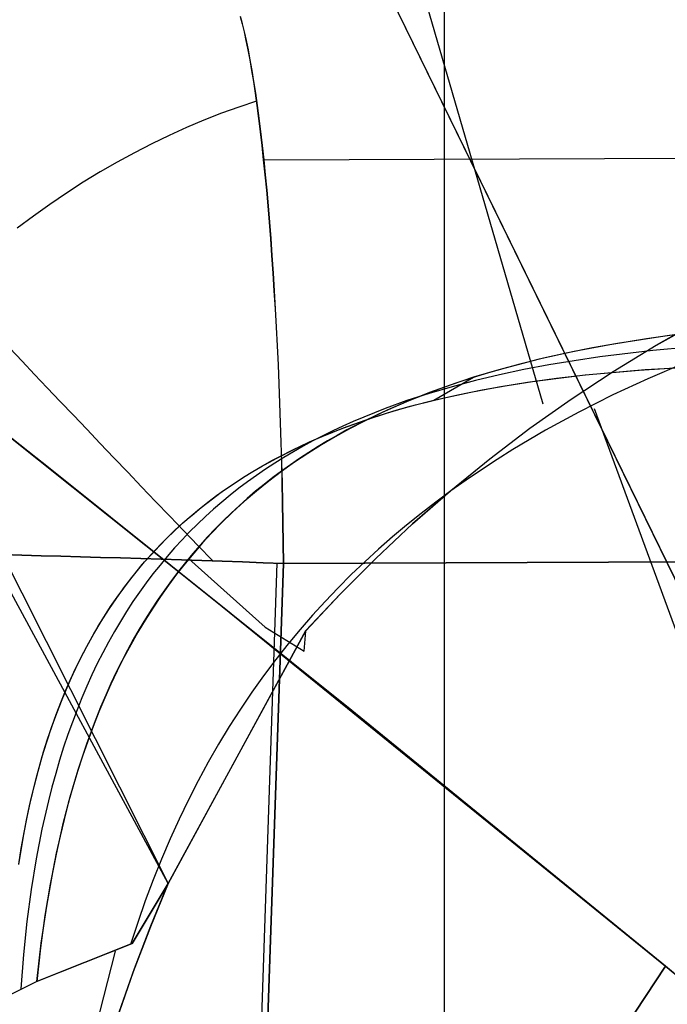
# Model space of a CAD drawing. Header units: millimetres. Extents: x -273 to 273, y -240 to 302.
# Tile 129 of 256: x -229.05 to -227.42, y 231.11 to 233.59. Entities that reach past the tile are written whole.
import ezdxf

# ---------------------------------------------------------------- set-up
doc = ezdxf.new("R2010")
doc.units = ezdxf.units.MM
doc.header["$MEASUREMENT"] = 0
doc.layers.add('IGES level 1', color=7, linetype='Continuous', true_color=0x3e413d)
doc.layers.add('IGES level 2', color=7, linetype='Continuous', true_color=0x008000)

msp = doc.modelspace()

# ---------------------------------------------------------------- linework, layer by layer
at = {"layer": 'IGES level 1'}
for p, q in [((-224.2329, 225.6991, 421.551), (-234.6373, 246.9805, 6)), ((-234.6373, 246.9805, 6), (-224.2329, 225.6991, 421.551)), ((-227.9807, 229.709), (-227.9807, 235.709)), ((-228.496, 233.5941, 420.8905), (-228.4911, 233.5753, 420.9379)), ((-228.4899, 233.5754, 420.9378), (-228.4949, 233.5941, 420.8904)), ((-228.4911, 233.5753, 420.9379), (-228.4862, 233.555, 420.9847)), ((-228.4849, 233.5551, 420.9846), (-228.4899, 233.5754, 420.9378)), ((-228.4359, 233.2324, 421.4401), (-152.4425, 233.5635, 414.8607)), ((-228.4862, 233.555, 420.9847), (-228.4814, 233.533, 421.0307)), ((-228.48, 233.5331, 421.0306), (-228.4849, 233.5551, 420.9846)), ((-228.4814, 233.533, 421.0307), (-228.4766, 233.5095, 421.076)), ((-228.4752, 233.5096, 421.0759), (-228.48, 233.5331, 421.0306)), ((-228.4766, 233.5095, 421.076), (-228.4719, 233.4845, 421.1204)), ((-228.4704, 233.4846, 421.1204), (-228.4752, 233.5096, 421.0759)), ((-228.4719, 233.4845, 421.1204), (-228.4673, 233.4579, 421.164)), ((-228.4658, 233.458, 421.1639), (-228.4704, 233.4846, 421.1204)), ((-228.4673, 233.4579, 421.164), (-228.4627, 233.4299, 421.2067)), ((-228.4612, 233.43, 421.2066), (-228.4658, 233.458, 421.1639)), ((-228.4627, 233.4299, 421.2067), (-228.4583, 233.4004, 421.2483)), ((-228.4567, 233.4005, 421.2482), (-228.4612, 233.43, 421.2066)), ((-228.4583, 233.4004, 421.2483), (-228.4539, 233.3694, 421.289)), ((-228.4523, 233.3696, 421.2889), (-228.4567, 233.4005, 421.2482)), ((-228.4989, 233.3658, 421.2968), (-228.543, 233.3499, 421.3175)), ((-228.4549, 233.3803, 421.275), (-228.4989, 233.3658, 421.2968)), ((-228.4539, 233.3694, 421.289), (-228.4497, 233.3372, 421.3285)), ((-228.448, 233.3373, 421.3284), (-228.4523, 233.3696, 421.2889)), ((-228.543, 233.3499, 421.3175), (-228.5871, 233.3327, 421.3372)), ((-228.4497, 233.3372, 421.3285), (-228.4455, 233.3035, 421.367)), ((-228.4438, 233.3037, 421.3669), (-228.448, 233.3373, 421.3284)), ((-228.6311, 233.3141, 421.3557), (-228.6751, 233.2943, 421.373)), ((-228.5871, 233.3327, 421.3372), (-228.6311, 233.3141, 421.3557)), ((-228.6751, 233.2943, 421.373), (-228.7189, 233.2731, 421.3892)), ((-228.4455, 233.3035, 421.367), (-228.4415, 233.2686, 421.4042)), ((-228.4398, 233.2687, 421.4042), (-228.4438, 233.3037, 421.3669)), ((-228.7189, 233.2731, 421.3892), (-228.7624, 233.2507, 421.4041)), ((-228.4415, 233.2686, 421.4042), (-228.4376, 233.2324, 421.4403)), ((-228.4358, 233.2325, 421.4402), (-228.4398, 233.2687, 421.4042)), ((-228.7624, 233.2507, 421.4041), (-228.8058, 233.227, 421.4179)), ((-228.8058, 233.227, 421.4179), (-228.8488, 233.2021, 421.4304)), ((-228.4376, 233.2324, 421.4403), (-228.4337, 233.195, 421.4751)), ((-228.432, 233.1951, 421.475), (-228.4358, 233.2325, 421.4402)), ((-228.8488, 233.2021, 421.4304), (-228.8914, 233.1761, 421.4417)), ((-228.4337, 233.195, 421.4751), (-228.43, 233.1564, 421.5086)), ((-228.4283, 233.1565, 421.5086), (-228.432, 233.1951, 421.475)), ((-228.8914, 233.1761, 421.4417), (-228.9337, 233.1489, 421.4518)), ((-228.9337, 233.1489, 421.4518), (-228.9755, 233.1205, 421.4605)), ((-228.43, 233.1564, 421.5086), (-228.4265, 233.1167, 421.5408)), ((-228.4248, 233.1168, 421.5408), (-228.4283, 233.1565, 421.5086)), ((-228.9755, 233.1205, 421.4605), (-229.0167, 233.0911, 421.468)), ((-228.4265, 233.1167, 421.5408), (-228.423, 233.0759, 421.5716)), ((-228.4214, 233.076, 421.5716), (-228.4248, 233.1168, 421.5408)), ((-229.0167, 233.0911, 421.468), (-229.0575, 233.0607, 421.4743)), ((-228.423, 233.0759, 421.5716), (-228.4197, 233.0341, 421.601)), ((-228.4181, 233.0342, 421.601), (-228.4214, 233.076, 421.5716)), ((-228.4197, 233.0341, 421.601), (-228.4166, 232.9913, 421.629)), ((-228.415, 232.9914, 421.629), (-228.4181, 233.0342, 421.601)), ((-228.4166, 232.9913, 421.629), (-228.4135, 232.9476, 421.6555)), ((-228.412, 232.9476, 421.6555), (-228.415, 232.9914, 421.629)), ((-228.4135, 232.9476, 421.6555), (-228.4107, 232.9029, 421.6805)), ((-228.4092, 232.903, 421.6805), (-228.412, 232.9476, 421.6555)), ((-228.4107, 232.9029, 421.6805), (-228.4079, 232.8575, 421.704)), ((-228.4065, 232.8575, 421.7039), (-228.4092, 232.903, 421.6805)), ((-228.4079, 232.8575, 421.704), (-228.4053, 232.8112, 421.7259)), ((-228.404, 232.8113, 421.7259), (-228.4065, 232.8575, 421.7039)), ((-228.4053, 232.8112, 421.7259), (-228.4029, 232.7642, 421.7462)), ((-228.4016, 232.7643, 421.7462), (-228.404, 232.8113, 421.7259)), ((-229.0762, 232.758, 421.6488), (-229.0454, 232.7254, 421.675)), ((-228.4029, 232.7642, 421.7462), (-228.4006, 232.7166, 421.7649)), ((-228.3995, 232.7166, 421.7649), (-228.4016, 232.7643, 421.7462)), ((-229.0454, 232.7254, 421.675), (-229.014, 232.6922, 421.6998)), ((-228.4006, 232.7166, 421.7649), (-228.3985, 232.6683, 421.782)), ((-228.3974, 232.6684, 421.782), (-228.3995, 232.7166, 421.7649)), ((-229.014, 232.6922, 421.6998), (-228.9819, 232.6584, 421.7229)), ((-228.3985, 232.6683, 421.782), (-228.3966, 232.6195, 421.7975)), ((-228.3956, 232.6195, 421.7974), (-228.3974, 232.6684, 421.782)), ((-228.9819, 232.6584, 421.7229), (-228.9493, 232.624, 421.7444)), ((-228.9493, 232.624, 421.7444), (-228.9162, 232.5892, 421.7642)), ((-228.3966, 232.6195, 421.7975), (-228.3948, 232.5702, 421.8112)), ((-228.3939, 232.5702, 421.8112), (-228.3956, 232.6195, 421.7974)), ((-224.3041, 223.614, 421.5962), (-227.6028, 232.6053, 286.7002)), ((-228.9162, 232.5892, 421.7642), (-228.8826, 232.5539, 421.7824)), ((-228.3948, 232.5702, 421.8112), (-228.3932, 232.5204, 421.8233)), ((-228.3924, 232.5204, 421.8233), (-228.3939, 232.5702, 421.8112)), ((-228.8826, 232.5539, 421.7824), (-228.8486, 232.5183, 421.7988)), ((-152.4099, 232.5475, 415.2838), (-228.3871, 232.2157, 421.8598)), ((-228.3871, 232.2157, 421.8598), (-152.4099, 232.5475, 415.2838)), ((-228.8486, 232.5183, 421.7988), (-228.8142, 232.4822, 421.8136)), ((-228.3932, 232.5204, 421.8233), (-228.3917, 232.4703, 421.8337)), ((-228.3911, 232.4703, 421.8337), (-228.3924, 232.5204, 421.8233)), ((-228.8142, 232.4822, 421.8136), (-228.7794, 232.4458, 421.8266)), ((-228.3917, 232.4703, 421.8337), (-228.3905, 232.4198, 421.8424)), ((-228.3899, 232.4198, 421.8423), (-228.3911, 232.4703, 421.8337)), ((-228.7794, 232.4458, 421.8266), (-228.7443, 232.4092, 421.8378)), ((-228.3905, 232.4198, 421.8424), (-228.3894, 232.369, 421.8493)), ((-228.3889, 232.369, 421.8493), (-228.3899, 232.4198, 421.8423)), ((-228.7443, 232.4092, 421.8378), (-228.7089, 232.3723, 421.8473)), ((-228.7089, 232.3723, 421.8473), (-228.6733, 232.3352, 421.855)), ((-228.3894, 232.369, 421.8493), (-228.3884, 232.318, 421.8545)), ((-228.3881, 232.3181, 421.8545), (-228.3889, 232.369, 421.8493)), ((-228.6733, 232.3352, 421.855), (-228.6375, 232.2979, 421.8609)), ((-228.6375, 232.2979, 421.8609), (-228.6016, 232.2606, 421.8651)), ((-228.3884, 232.318, 421.8545), (-228.3877, 232.2669, 421.858)), ((-228.3875, 232.2669, 421.858), (-228.3881, 232.3181, 421.8545)), ((-228.6016, 232.2606, 421.8651), (-228.5655, 232.2232, 421.8674)), ((-228.3877, 232.2669, 421.858), (-228.3871, 232.2157, 421.8598)), ((-228.3871, 232.2157, 421.8598), (-228.3875, 232.2669, 421.858)), ((-229.0941, 232.238, 421.7618), (-229.0459, 232.2367, 421.78)), ((-229.0459, 232.2367, 421.78), (-229.0941, 232.238, 421.7619)), ((-229.0459, 232.2367, 421.78), (-228.9971, 232.2354, 421.7965)), ((-228.9971, 232.2354, 421.7965), (-229.0459, 232.2367, 421.78)), ((-228.9971, 232.2354, 421.7965), (-228.9478, 232.2341, 421.8113)), ((-228.9478, 232.2341, 421.8114), (-228.9971, 232.2354, 421.7965)), ((-228.9478, 232.2341, 421.8113), (-228.8981, 232.2327, 421.8244)), ((-228.8981, 232.2327, 421.8245), (-228.9478, 232.2341, 421.8114)), ((-228.8981, 232.2327, 421.8244), (-228.8479, 232.2312, 421.8358)), ((-228.8479, 232.2312, 421.8359), (-228.8981, 232.2327, 421.8245)), ((-228.8479, 232.2312, 421.8358), (-228.7973, 232.2297, 421.8455)), ((-228.7973, 232.2297, 421.8456), (-228.8479, 232.2312, 421.8359)), ((-228.7973, 232.2297, 421.8455), (-228.7464, 232.2281, 421.8535)), ((-228.7465, 232.2281, 421.8535), (-228.7973, 232.2297, 421.8456)), ((-228.6954, 232.2265, 421.8597), (-228.7465, 232.2281, 421.8535)), ((-228.7464, 232.2281, 421.8535), (-228.6953, 232.2264, 421.8596)), ((-228.6441, 232.2248, 421.8641), (-228.6954, 232.2265, 421.8597)), ((-228.6953, 232.2264, 421.8596), (-228.6441, 232.2248, 421.8641)), ((-228.6441, 232.2248, 421.8641), (-228.5927, 232.223, 421.8667)), ((-228.5927, 232.2231, 421.8668), (-228.6441, 232.2248, 421.8641)), ((-228.5412, 232.2213, 421.8677), (-228.5927, 232.2231, 421.8668)), ((-228.5927, 232.223, 421.8667), (-228.5412, 232.2213, 421.8676)), ((-228.5412, 232.2213, 421.8676), (-228.4897, 232.2195, 421.8668)), ((-228.4897, 232.2195, 421.8668), (-228.5412, 232.2213, 421.8677)), ((-228.4897, 232.2195, 421.8668), (-228.4384, 232.2176, 421.8641)), ((-228.4384, 232.2176, 421.8642), (-228.4897, 232.2195, 421.8668)), ((-228.3871, 232.2157, 421.8598), (-244.293, -232.7607, 431.7657)), ((-244.293, -232.7607, 431.7657), (-228.3871, 232.2157, 421.8598)), ((-242.1131, -169.0587, 430.4285), (-228.4027, 232.2163, 421.8613)), ((-228.4384, 232.2176, 421.8641), (-228.3871, 232.2157, 421.8598)), ((-228.3871, 232.2157, 421.8598), (-228.4384, 232.2176, 421.8642))]:
    msp.add_line(p, q, dxfattribs=at)
at = {"layer": 'IGES level 2', "color": 31, "true_color": 0xfabe47}
for p, q in [((-228.6774, 231.4094, 441.9042), (-231.2266, 236.1149, 586.5012)), ((-230.6704, 235.3642, 568.3357), (-228.6774, 231.4094, 441.9042)), ((-228.3051, 234.5843, 509.0861), (-227.7337, 232.6179, 441.8221)), ((-228.9747, 232.454, 778.4678), (-229.7028, 233.0303, 779.5667)), ((-227.4478, 232.766, 441.803), (-227.3372, 232.8285, 441.7944)), ((-227.3368, 232.8273, 441.7944), (-227.4474, 232.7649, 441.803)), ((-227.4154, 232.7901, 424.9701), (-227.5452, 232.7702, 424.9835)), ((-227.3778, 232.7952, 424.9663), (-227.4719, 232.7821, 424.976)), ((-227.5641, 232.767, 424.9855), (-227.6543, 232.7497, 424.9949)), ((-227.5452, 232.7702, 424.9835), (-227.6085, 232.7588, 424.9901)), ((-227.4719, 232.7821, 424.976), (-227.5641, 232.767, 424.9855)), ((-227.5562, 232.6998, 441.8114), (-227.4478, 232.766, 441.803)), ((-227.4474, 232.7649, 441.803), (-227.5558, 232.6988, 441.8114)), ((-227.3181, 232.7651, 423.3497), (-227.456, 232.7525, 423.364)), ((-227.6543, 232.7497, 424.9949), (-227.7423, 232.7302, 425.0041)), ((-227.6707, 232.7463, 424.9966), (-227.7317, 232.7327, 425.0029)), ((-227.6085, 232.7588, 424.9901), (-227.6707, 232.7463, 424.9966)), ((-227.456, 232.7525, 423.364), (-227.5895, 232.7363, 423.3779)), ((-227.7916, 232.7179, 425.0092), (-227.8503, 232.702, 425.0153)), ((-227.7423, 232.7302, 425.0041), (-227.8281, 232.7081, 425.0131)), ((-227.7317, 232.7327, 425.0029), (-227.7916, 232.7179, 425.0092)), ((-227.7184, 232.716, 423.3914), (-227.7811, 232.7041, 423.3981)), ((-227.6545, 232.7267, 423.3847), (-227.7184, 232.716, 423.3914)), ((-227.5895, 232.7363, 423.3779), (-227.6545, 232.7267, 423.3847)), ((-227.3791, 232.72, 433.3376), (-227.4689, 232.6813, 433.338)), ((-227.8702, 232.6961, 425.0175), (-227.9116, 232.6834, 425.0219)), ((-227.8503, 232.702, 425.0153), (-227.9079, 232.6848, 425.0214)), ((-227.8425, 232.6911, 423.4046), (-227.9028, 232.6768, 423.411)), ((-227.8281, 232.7081, 425.0131), (-227.8702, 232.6961, 425.0175)), ((-227.7811, 232.7041, 423.3981), (-227.8425, 232.6911, 423.4046)), ((-227.6992, 232.6823, 421.78), (-227.6254, 232.6909, 421.7722)), ((-227.6937, 232.683, 421.7794), (-227.627, 232.6907, 421.7724)), ((-227.6623, 232.6299, 441.8195), (-227.5562, 232.6998, 441.8114)), ((-227.5558, 232.6988, 441.8114), (-227.662, 232.629, 441.8195)), ((-227.627, 232.6907, 421.7724), (-227.4902, 232.7031, 421.758)), ((-227.6254, 232.6909, 421.7722), (-227.4755, 232.7042, 421.7564)), ((-227.4902, 232.7031, 421.758), (-227.3488, 232.7118, 421.7432)), ((-227.4755, 232.7042, 421.7564), (-227.323, 232.713, 421.7405)), ((-227.9642, 232.6662, 425.0274), (-228.0193, 232.6463, 425.0332)), ((-228.0082, 232.6269, 421.813), (-227.9079, 232.6848, 425.0214)), ((-227.9525, 232.67, 425.0262), (-227.9927, 232.6559, 425.0304)), ((-227.9079, 232.6848, 425.0214), (-227.9642, 232.6662, 425.0274)), ((-227.9028, 232.6768, 423.411), (-227.9617, 232.6612, 423.4172)), ((-227.9116, 232.6834, 425.0219), (-227.9525, 232.67, 425.0262)), ((-227.8441, 232.6608, 421.7954), (-227.7721, 232.6723, 421.7877)), ((-227.8233, 232.6643, 421.7932), (-227.7591, 232.6742, 421.7863)), ((-227.7721, 232.6723, 421.7877), (-227.6992, 232.6823, 421.78)), ((-227.7591, 232.6742, 421.7863), (-227.6937, 232.683, 421.7794)), ((-227.4689, 232.6813, 433.338), (-227.5568, 232.6403, 433.3385)), ((-228.0194, 232.6443, 423.4234), (-228.0758, 232.626, 423.4295)), ((-228.0193, 232.6463, 425.0332), (-228.0731, 232.625, 425.0389)), ((-228.0323, 232.641, 425.0346), (-228.0713, 232.6254, 425.0388)), ((-227.9927, 232.6559, 425.0304), (-228.0323, 232.641, 425.0346)), ((-227.9617, 232.6612, 423.4172), (-228.0194, 232.6443, 423.4234)), ((-227.9851, 232.6324, 421.8105), (-227.9151, 232.6475, 421.803)), ((-227.9479, 232.6407, 421.8065), (-227.8863, 232.6531, 421.7999)), ((-227.9151, 232.6475, 421.803), (-227.8441, 232.6608, 421.7954)), ((-227.8863, 232.6531, 421.7999), (-227.8233, 232.6643, 421.7932)), ((-228.0758, 232.626, 423.4295), (-228.1309, 232.6061, 423.4354)), ((-228.0731, 232.625, 425.0389), (-228.1257, 232.6023, 425.0446)), ((-228.0713, 232.6254, 425.0388), (-228.1096, 232.609, 425.0429)), ((-228.0672, 232.6117, 421.8194), (-228.0082, 232.6269, 421.813)), ((-228.0539, 232.6153, 421.8179), (-227.9851, 232.6324, 421.8105)), ((-228.0082, 232.6269, 421.813), (-227.9479, 232.6407, 421.8065)), ((-227.766, 232.5564, 441.8273), (-227.6623, 232.6299, 441.8195)), ((-227.662, 232.629, 441.8195), (-227.7657, 232.5557, 441.8273)), ((-227.5568, 232.6403, 433.3385), (-227.6428, 232.597, 433.3389)), ((-228.1309, 232.6061, 423.4354), (-228.1846, 232.5848, 423.4413)), ((-228.1473, 232.5918, 425.0469), (-228.1843, 232.5738, 425.0509)), ((-228.181, 232.577, 421.8318), (-228.1248, 232.5951, 421.8257)), ((-228.1257, 232.6023, 425.0446), (-228.177, 232.578, 425.0501)), ((-228.1096, 232.609, 425.0429), (-228.1473, 232.5918, 425.0469)), ((-228.1456, 232.5886, 421.8279), (-228.1001, 232.6025, 421.823)), ((-228.1248, 232.5951, 421.8257), (-228.0672, 232.6117, 421.8194)), ((-228.1001, 232.6025, 421.823), (-228.0539, 232.6153, 421.8179)), ((-227.6428, 232.597, 433.3389), (-227.7267, 232.5513, 433.3394)), ((-228.2109, 232.5735, 423.4442), (-228.2369, 232.5619, 423.447)), ((-228.2357, 232.5573, 421.8379), (-228.181, 232.577, 421.8318)), ((-228.2347, 232.5577, 421.8377), (-228.1905, 232.5737, 421.8329)), ((-228.1843, 232.5738, 425.0509), (-228.2207, 232.5549, 425.0548)), ((-228.1846, 232.5848, 423.4413), (-228.2109, 232.5735, 423.4442)), ((-228.177, 232.578, 425.0501), (-228.2022, 232.5652, 425.0528)), ((-228.1905, 232.5737, 421.8329), (-228.1456, 232.5886, 421.8279)), ((-229.0958, 232.5499, 778.6544), (-228.5544, 232.1184, 777.806)), ((-228.2891, 232.5359, 421.8438), (-228.2626, 232.5468, 421.8408)), ((-228.2626, 232.5498, 423.4498), (-228.2879, 232.5373, 423.4526)), ((-228.2782, 232.5405, 421.8426), (-228.2347, 232.5577, 421.8377)), ((-228.2369, 232.5619, 423.447), (-228.2626, 232.5498, 423.4498)), ((-228.2626, 232.5468, 421.8408), (-228.2357, 232.5573, 421.8379)), ((-228.2207, 232.5549, 425.0548), (-228.2563, 232.5352, 425.0587)), ((-228.227, 232.5521, 425.0555), (-228.2516, 232.5386, 425.0581)), ((-228.2022, 232.5652, 425.0528), (-228.227, 232.5521, 425.0555)), ((-227.8671, 232.4795, 441.8349), (-227.766, 232.5564, 441.8273)), ((-227.7657, 232.5557, 441.8273), (-227.8669, 232.4789, 441.8349)), ((-227.7267, 232.5513, 433.3394), (-227.7679, 232.5275, 433.3397)), ((-228.3628, 232.5024, 421.852), (-228.3209, 232.5221, 421.8473)), ((-228.3409, 232.5129, 421.8496), (-228.3152, 232.5246, 421.8467)), ((-228.3128, 232.5244, 423.4554), (-228.3374, 232.5111, 423.4581)), ((-228.3209, 232.5221, 421.8473), (-228.2782, 232.5405, 421.8426)), ((-228.3152, 232.5246, 421.8467), (-228.2891, 232.5359, 421.8438)), ((-228.2879, 232.5373, 423.4526), (-228.3128, 232.5244, 423.4554)), ((-228.2757, 232.5246, 425.0608), (-228.2996, 232.5103, 425.0634)), ((-228.2563, 232.5352, 425.0587), (-228.2912, 232.5147, 425.0625)), ((-228.2516, 232.5386, 425.0581), (-228.2757, 232.5246, 425.0608)), ((-227.7679, 232.5275, 433.3397), (-227.8085, 232.503, 433.3399)), ((-228.4039, 232.4815, 421.8567), (-228.3628, 232.5024, 421.852)), ((-228.3912, 232.4881, 421.8552), (-228.3663, 232.5007, 421.8524)), ((-228.3616, 232.4973, 423.4608), (-228.3855, 232.4831, 423.4635)), ((-228.3663, 232.5007, 421.8524), (-228.3409, 232.5129, 421.8496)), ((-228.3374, 232.5111, 423.4581), (-228.3616, 232.4973, 423.4608)), ((-228.3255, 232.4932, 425.0663), (-228.359, 232.4708, 425.07)), ((-228.3231, 232.4955, 425.066), (-228.3462, 232.4803, 425.0685)), ((-228.2912, 232.5147, 425.0625), (-228.3255, 232.4932, 425.0663)), ((-228.2996, 232.5103, 425.0634), (-228.3231, 232.4955, 425.066)), ((-227.8085, 232.503, 433.3399), (-227.8485, 232.4779, 433.3402)), ((-228.444, 232.4592, 421.8613), (-228.4241, 232.4705, 421.859)), ((-228.44, 232.4615, 421.8608), (-228.4158, 232.4751, 421.858)), ((-228.409, 232.4684, 423.4661), (-228.4321, 232.4533, 423.4687)), ((-228.4241, 232.4705, 421.859), (-228.4039, 232.4815, 421.8567)), ((-228.4158, 232.4751, 421.858), (-228.3912, 232.4881, 421.8552)), ((-228.3855, 232.4831, 423.4635), (-228.409, 232.4684, 423.4661)), ((-228.359, 232.4708, 425.07), (-228.3918, 232.4475, 425.0736)), ((-228.3462, 232.4803, 425.0685), (-228.3691, 232.4646, 425.071)), ((-227.9656, 232.3991, 441.8422), (-227.8671, 232.4795, 441.8349)), ((-227.8669, 232.4789, 441.8349), (-227.9655, 232.3987, 441.8422)), ((-227.8485, 232.4779, 433.3402), (-227.888, 232.4521, 433.3405)), ((-228.2143, 231.8454, 777.2565), (-228.9747, 232.454, 778.4678)), ((-228.4873, 232.4331, 421.8662), (-228.4639, 232.4475, 421.8635)), ((-228.4832, 232.4356, 421.8658), (-228.4637, 232.4476, 421.8635)), ((-228.4639, 232.4475, 421.8635), (-228.44, 232.4615, 421.8608)), ((-228.4637, 232.4476, 421.8635), (-228.444, 232.4592, 421.8613)), ((-228.4321, 232.4533, 423.4687), (-228.4548, 232.4377, 423.4713)), ((-228.3918, 232.4475, 425.0736), (-228.4238, 232.4233, 425.0772)), ((-228.3915, 232.4486, 425.0735), (-228.4137, 232.432, 425.076)), ((-228.3691, 232.4646, 425.071), (-228.3915, 232.4486, 425.0735)), ((-227.888, 232.4521, 433.3405), (-227.9269, 232.4256, 433.3407)), ((-228.5329, 232.4027, 421.8715), (-228.5103, 232.4181, 421.8689)), ((-228.5214, 232.4107, 421.8702), (-228.5024, 232.4233, 421.868)), ((-228.5103, 232.4181, 421.8689), (-228.4873, 232.4331, 421.8662)), ((-228.5024, 232.4233, 421.868), (-228.4832, 232.4356, 421.8658)), ((-228.4772, 232.4216, 423.4738), (-228.4992, 232.4051, 423.4764)), ((-228.4548, 232.4377, 423.4713), (-228.4772, 232.4216, 423.4738)), ((-228.4238, 232.4233, 425.0772), (-228.4551, 232.3981, 425.0807)), ((-228.4137, 232.432, 425.076), (-228.4354, 232.415, 425.0784)), ((-227.9269, 232.4256, 433.3407), (-227.9652, 232.3985, 433.341)), ((-228.5585, 232.3843, 421.8745), (-228.5401, 232.3976, 421.8724)), ((-228.5552, 232.3867, 421.8741), (-228.5329, 232.4027, 421.8715)), ((-228.5401, 232.3976, 421.8724), (-228.5214, 232.4107, 421.8702)), ((-228.4992, 232.4051, 423.4764), (-228.5209, 232.3881, 423.4788)), ((-228.4551, 232.3981, 425.0807), (-228.4856, 232.3719, 425.0841)), ((-228.4569, 232.3976, 425.0808), (-228.478, 232.3796, 425.0832)), ((-228.4354, 232.415, 425.0784), (-228.4569, 232.3976, 425.0808)), ((-228.0613, 232.3155, 441.8491), (-227.9656, 232.3991, 441.8422)), ((-227.9655, 232.3987, 441.8422), (-228.0613, 232.3153, 441.8491)), ((-227.9652, 232.3985, 433.341), (-228.003, 232.3706, 433.3413)), ((-228.5984, 232.3533, 421.8792), (-228.577, 232.3703, 421.8767)), ((-228.5946, 232.3565, 421.8788), (-228.5767, 232.3705, 421.8767)), ((-228.577, 232.3703, 421.8767), (-228.5552, 232.3867, 421.8741)), ((-228.5767, 232.3705, 421.8767), (-228.5585, 232.3843, 421.8745)), ((-228.5421, 232.3706, 423.4813), (-228.563, 232.3526, 423.4837)), ((-228.5209, 232.3881, 423.4788), (-228.5421, 232.3706, 423.4813)), ((-228.4856, 232.3719, 425.0841), (-228.5154, 232.3447, 425.0875)), ((-228.478, 232.3796, 425.0832), (-228.4987, 232.3612, 425.0855)), ((-228.003, 232.3706, 433.3413), (-228.0401, 232.342, 433.3416)), ((-228.6194, 232.3359, 421.8817), (-228.5984, 232.3533, 421.8792)), ((-228.6121, 232.342, 421.8809), (-228.5946, 232.3565, 421.8788)), ((-228.563, 232.3526, 423.4837), (-228.5834, 232.3341, 423.4861)), ((-228.5154, 232.3447, 425.0875), (-228.5443, 232.3166, 425.0908)), ((-228.4987, 232.3612, 425.0855), (-228.519, 232.3424, 425.0879)), ((-228.6464, 232.312, 421.885), (-228.6294, 232.3272, 421.8829)), ((-228.64, 232.3179, 421.8842), (-228.6194, 232.3359, 421.8817)), ((-228.6294, 232.3272, 421.8829), (-228.6121, 232.342, 421.8809)), ((-228.5834, 232.3341, 423.4861), (-228.6035, 232.315, 423.4885)), ((-228.539, 232.323, 425.0901), (-228.5587, 232.3031, 425.0924)), ((-228.519, 232.3424, 425.0879), (-228.539, 232.323, 425.0901)), ((-228.0401, 232.342, 433.3416), (-228.0765, 232.3126, 433.3419)), ((-228.6799, 232.2802, 421.889), (-228.6602, 232.2993, 421.8866)), ((-228.6795, 232.2806, 421.889), (-228.6631, 232.2965, 421.887)), ((-228.6631, 232.2965, 421.887), (-228.6464, 232.312, 421.885)), ((-228.6602, 232.2993, 421.8866), (-228.64, 232.3179, 421.8842)), ((-228.6232, 232.2955, 423.4908), (-228.6425, 232.2754, 423.4931)), ((-228.6035, 232.315, 423.4885), (-228.6232, 232.2955, 423.4908)), ((-228.5587, 232.3031, 425.0924), (-228.578, 232.2828, 425.0946)), ((-228.5443, 232.3166, 425.0908), (-228.5678, 232.2925, 425.0935)), ((-228.0613, 232.3153, 441.8491), (-228.1543, 232.2286, 441.8558)), ((-228.1541, 232.2286, 441.8558), (-228.0613, 232.3155, 441.8491)), ((-228.0765, 232.3126, 433.3419), (-228.1124, 232.2825, 433.3422)), ((-228.6992, 232.2606, 421.8914), (-228.6799, 232.2802, 421.889)), ((-228.6956, 232.2644, 421.8909), (-228.6795, 232.2806, 421.889)), ((-228.6425, 232.2754, 423.4931), (-228.6614, 232.2548, 423.4954)), ((-228.578, 232.2828, 425.0946), (-228.5969, 232.2619, 425.0968)), ((-228.5678, 232.2925, 425.0935), (-228.5907, 232.2676, 425.0962)), ((-228.1124, 232.2825, 433.3422), (-228.1476, 232.2517, 433.3425)), ((-228.7194, 232.239, 421.8939), (-228.6956, 232.2644, 421.8909)), ((-228.7181, 232.2404, 421.8937), (-228.6992, 232.2606, 421.8914)), ((-228.6614, 232.2548, 423.4954), (-228.6799, 232.2336, 423.4976)), ((-228.5969, 232.2619, 425.0968), (-228.6154, 232.2405, 425.099)), ((-228.5907, 232.2676, 425.0962), (-228.613, 232.2421, 425.0988)), ((-228.1476, 232.2517, 433.3425), (-228.1822, 232.22, 433.3428)), ((-228.7546, 232.1983, 421.8983), (-228.7366, 232.2196, 421.896)), ((-228.7425, 232.2128, 421.8967), (-228.7194, 232.239, 421.8939)), ((-228.7366, 232.2196, 421.896), (-228.7181, 232.2404, 421.8937)), ((-228.6799, 232.2336, 423.4976), (-228.6979, 232.2119, 423.4998)), ((-228.613, 232.2421, 425.0988), (-228.6348, 232.2158, 425.1013)), ((-228.6154, 232.2405, 425.099), (-228.6336, 232.2186, 425.1011)), ((-228.6252, 232.2276, 425.1002), (-228.433, 232.0553, 430.686)), ((-228.1543, 232.2286, 441.8558), (-228.2443, 232.1388, 441.8622)), ((-228.244, 232.1387, 441.8622), (-228.1541, 232.2286, 441.8558)), ((-228.1822, 232.22, 433.3428), (-228.216, 232.1876, 433.3431)), ((-228.7722, 232.1764, 421.9005), (-228.7546, 232.1983, 421.8983)), ((-228.7648, 232.1857, 421.8996), (-228.7425, 232.2128, 421.8967)), ((-228.6979, 232.2119, 423.4998), (-228.7156, 232.1897, 423.5019)), ((-228.6514, 232.1962, 425.1032), (-228.6688, 232.1732, 425.1053)), ((-228.6348, 232.2158, 425.1013), (-228.6561, 232.1888, 425.1039)), ((-228.6336, 232.2186, 425.1011), (-228.6514, 232.1962, 425.1032)), ((-228.7893, 232.1539, 421.9027), (-228.7722, 232.1764, 421.9005)), ((-228.7864, 232.1579, 421.9023), (-228.7648, 232.1857, 421.8996)), ((-228.7156, 232.1897, 423.5019), (-228.7329, 232.1669, 423.5041)), ((-228.6688, 232.1732, 425.1053), (-228.6858, 232.1497, 425.1073)), ((-228.6561, 232.1888, 425.1039), (-228.6768, 232.161, 425.1063)), ((-228.216, 232.1876, 433.3431), (-228.2492, 232.1544, 433.3434)), ((-228.8071, 232.1293, 421.905), (-228.7864, 232.1579, 421.9023)), ((-228.806, 232.1308, 421.9048), (-228.7893, 232.1539, 421.9027)), ((-228.7329, 232.1669, 423.5041), (-228.7497, 232.1435, 423.5062)), ((-228.6858, 232.1497, 425.1073), (-228.7025, 232.1257, 425.1094)), ((-228.6768, 232.161, 425.1063), (-228.6969, 232.1325, 425.1087)), ((-228.2492, 232.1544, 433.3434), (-228.2818, 232.1203, 433.3438)), ((-228.8271, 232.0998, 421.9076), (-228.8071, 232.1293, 421.905)), ((-228.8223, 232.1071, 421.9069), (-228.806, 232.1308, 421.9048)), ((-228.7497, 232.1435, 423.5062), (-228.7662, 232.1196, 423.5082)), ((-228.7025, 232.1257, 425.1094), (-228.7187, 232.1011, 425.1113)), ((-228.6969, 232.1325, 425.1087), (-228.7164, 232.1033, 425.1111)), ((-228.2443, 232.1388, 441.8622), (-228.3312, 232.046, 441.8682)), ((-228.3307, 232.0457, 441.8682), (-228.244, 232.1387, 441.8622)), ((-228.2818, 232.1203, 433.3438), (-228.3136, 232.0854, 433.3441)), ((-228.8463, 232.0696, 421.9101), (-228.8271, 232.0998, 421.9076)), ((-228.8381, 232.0828, 421.909), (-228.8223, 232.1071, 421.9069)), ((-228.7662, 232.1196, 423.5082), (-228.7822, 232.095, 423.5103)), ((-228.7164, 232.1033, 425.1111), (-228.7354, 232.0733, 425.1135)), ((-228.7187, 232.1011, 425.1113), (-228.7346, 232.0759, 425.1133)), ((-228.5544, 232.1184, 777.806), (-227.424, 231.2015, 775.9284)), ((-228.8534, 232.0579, 421.9111), (-228.8381, 232.0828, 421.909)), ((-228.7822, 232.095, 423.5103), (-228.7978, 232.0699, 423.5123)), ((-228.7354, 232.0733, 425.1135), (-228.7538, 232.0425, 425.1157)), ((-228.7346, 232.0759, 425.1133), (-228.7501, 232.0502, 425.1152)), ((-228.3136, 232.0854, 433.3441), (-228.3447, 232.0497, 433.3444)), ((-228.8683, 232.0324, 421.9131), (-228.8534, 232.0579, 421.9111)), ((-228.8647, 232.0387, 421.9126), (-228.8463, 232.0696, 421.9101)), ((-228.7978, 232.0699, 423.5123), (-228.8129, 232.0442, 423.5142)), ((-228.7501, 232.0502, 425.1152), (-228.7652, 232.0239, 425.1171)), ((-228.6775, 231.4096, 441.9042), (-228.3307, 232.0457, 441.8682)), ((-228.3312, 232.046, 441.8682), (-228.6774, 231.4094, 441.9042)), ((-228.433, 232.0553, 430.686), (-228.3348, 231.9946, 436.2766)), ((-228.3447, 232.0497, 433.3444), (-228.3751, 232.0132, 433.3448)), ((-228.3348, 231.9946, 436.2766), (-228.3308, 232.0456, 441.8682)), ((-228.8827, 232.0062, 421.9151), (-228.8683, 232.0324, 421.9131)), ((-228.8823, 232.007, 421.915), (-228.8647, 232.0387, 421.9126)), ((-228.8129, 232.0442, 423.5142), (-228.8277, 232.0179, 423.5162)), ((-228.7652, 232.0239, 425.1171), (-228.7799, 231.9971, 425.119)), ((-228.7538, 232.0425, 425.1157), (-228.7716, 232.011, 425.118)), ((-228.899, 231.9746, 421.9173), (-228.8823, 232.007, 421.915)), ((-228.8967, 231.9794, 421.917), (-228.8827, 232.0062, 421.9151)), ((-228.8277, 232.0179, 423.5162), (-228.842, 231.9909, 423.5181)), ((-228.7799, 231.9971, 425.119), (-228.7942, 231.9696, 425.1208)), ((-228.7716, 232.011, 425.118), (-228.7889, 231.9787, 425.1202)), ((-228.3751, 232.0132, 433.3448), (-228.4064, 231.9736, 433.3452)), ((-228.915, 231.9415, 421.9196), (-228.899, 231.9746, 421.9173)), ((-228.9102, 231.9519, 421.9189), (-228.8967, 231.9794, 421.917)), ((-228.842, 231.9909, 423.5181), (-228.8559, 231.9634, 423.5199)), ((-228.7889, 231.9787, 425.1202), (-228.8055, 231.9456, 425.1223)), ((-228.4064, 231.9736, 433.3452), (-228.4369, 231.933, 433.3456)), ((-228.9232, 231.9238, 421.9208), (-228.9102, 231.9519, 421.9189)), ((-228.8559, 231.9634, 423.5199), (-228.8693, 231.9352, 423.5218)), ((-228.7942, 231.9696, 425.1208), (-228.8081, 231.9416, 425.1226)), ((-228.9357, 231.895, 421.9226), (-228.9232, 231.9238, 421.9208)), ((-228.9302, 231.9077, 421.9218), (-228.915, 231.9415, 421.9196)), ((-228.8693, 231.9352, 423.5218), (-228.8823, 231.9064, 423.5235)), ((-228.8055, 231.9456, 425.1223), (-228.8216, 231.9117, 425.1244)), ((-228.8081, 231.9416, 425.1226), (-228.8216, 231.913, 425.1243)), ((-228.4369, 231.933, 433.3456), (-228.4666, 231.8914, 433.346)), ((-228.9447, 231.8733, 421.9239), (-228.9302, 231.9077, 421.9218)), ((-228.8823, 231.9064, 423.5235), (-228.8949, 231.877, 423.5253)), ((-228.8216, 231.9117, 425.1244), (-228.8371, 231.8771, 425.1264)), ((-228.8216, 231.913, 425.1243), (-228.8348, 231.8837, 425.1261)), ((-228.9583, 231.8382, 421.926), (-228.9447, 231.8733, 421.9239)), ((-228.9478, 231.8656, 421.9244), (-228.9357, 231.895, 421.9226)), ((-228.8949, 231.877, 423.5253), (-228.907, 231.8469, 423.527)), ((-228.8371, 231.8771, 425.1264), (-228.852, 231.8416, 425.1284)), ((-228.8348, 231.8837, 425.1261), (-228.8475, 231.8539, 425.1278)), ((-228.4666, 231.8914, 433.346), (-228.4954, 231.8489, 433.3464)), ((-228.9594, 231.8354, 421.9261), (-228.9478, 231.8656, 421.9244)), ((-228.8475, 231.8539, 425.1278), (-228.8598, 231.8234, 425.1294)), ((-228.4954, 231.8489, 433.3464), (-228.5233, 231.8053, 433.3468)), ((-228.9711, 231.8026, 421.928), (-228.9583, 231.8382, 421.926)), ((-228.9705, 231.8046, 421.9278), (-228.9594, 231.8354, 421.9261)), ((-228.907, 231.8469, 423.527), (-228.9187, 231.8161, 423.5287)), ((-228.8598, 231.8234, 425.1294), (-228.8716, 231.7923, 425.1311)), ((-228.852, 231.8416, 425.1284), (-228.8664, 231.8054, 425.1304)), ((-227.424, 231.2015, 775.9284), (-228.2143, 231.8454, 777.2565)), ((-228.9832, 231.7663, 421.9299), (-228.9711, 231.8026, 421.928)), ((-228.9811, 231.7731, 421.9295), (-228.9705, 231.8046, 421.9278)), ((-228.9187, 231.8161, 423.5287), (-228.9299, 231.7848, 423.5304)), ((-228.8664, 231.8054, 425.1304), (-228.8801, 231.7684, 425.1323)), ((-228.5233, 231.8053, 433.3468), (-228.5504, 231.7606, 433.3472)), ((-228.9912, 231.7409, 421.9312), (-228.9811, 231.7731, 421.9295)), ((-228.9299, 231.7848, 423.5304), (-228.9407, 231.7527, 423.532)), ((-228.8716, 231.7923, 425.1311), (-228.8831, 231.7606, 425.1327)), ((-228.9946, 231.7295, 421.9317), (-228.9832, 231.7663, 421.9299)), ((-228.9407, 231.7527, 423.532), (-228.951, 231.72, 423.5336)), ((-228.8831, 231.7606, 425.1327), (-228.9048, 231.6953, 425.1358)), ((-228.8801, 231.7684, 425.1323), (-228.8932, 231.7305, 425.1341)), ((-228.5504, 231.7606, 433.3472), (-228.5766, 231.715, 433.3476)), ((-229.0052, 231.6921, 421.9335), (-228.9946, 231.7295, 421.9317)), ((-229.0008, 231.708, 421.9328), (-228.9912, 231.7409, 421.9312)), ((-228.8932, 231.7305, 425.1341), (-228.9058, 231.6918, 425.1359)), ((-229.0099, 231.6744, 421.9343), (-229.0008, 231.708, 421.9328)), ((-228.951, 231.72, 423.5336), (-228.9608, 231.6866, 423.5351)), ((-228.5766, 231.715, 433.3476), (-228.602, 231.6683, 433.348)), ((-229.0185, 231.64, 421.9358), (-229.0099, 231.6744, 421.9343)), ((-229.0151, 231.6542, 421.9352), (-229.0052, 231.6921, 421.9335)), ((-228.9608, 231.6866, 423.5351), (-228.9702, 231.6525, 423.5366)), ((-228.9048, 231.6953, 425.1358), (-228.9248, 231.6274, 425.1388)), ((-228.9058, 231.6918, 425.1359), (-228.9177, 231.6524, 425.1377)), ((-229.0242, 231.6158, 421.9369), (-229.0151, 231.6542, 421.9352)), ((-228.9702, 231.6525, 423.5366), (-228.9791, 231.6177, 423.5381)), ((-228.9177, 231.6524, 425.1377), (-228.929, 231.612, 425.1394)), ((-228.602, 231.6683, 433.348), (-228.6264, 231.6205, 433.3485)), ((-229.0267, 231.605, 421.9373), (-229.0185, 231.64, 421.9358)), ((-228.9248, 231.6274, 425.1388), (-228.9432, 231.5568, 425.1416)), ((-229.0343, 231.5691, 421.9388), (-229.0267, 231.605, 421.9373)), ((-229.0327, 231.5769, 421.9384), (-229.0242, 231.6158, 421.9369)), ((-228.9791, 231.6177, 423.5381), (-228.9956, 231.546, 423.5409)), ((-228.929, 231.612, 425.1394), (-228.9398, 231.5709, 425.1411)), ((-228.6264, 231.6205, 433.3485), (-228.6499, 231.5717, 433.3489)), ((-229.0404, 231.5376, 421.94), (-229.0327, 231.5769, 421.9384)), ((-229.0414, 231.5326, 421.9402), (-229.0343, 231.5691, 421.9388)), ((-228.9432, 231.5568, 425.1416), (-228.9598, 231.4836, 425.1443)), ((-228.9398, 231.5709, 425.1411), (-228.9499, 231.5289, 425.1427)), ((-228.6499, 231.5717, 433.3489), (-228.6726, 231.5218, 433.3494)), ((-229.054, 231.4572, 421.9428), (-229.0414, 231.5326, 421.9402)), ((-229.0475, 231.4979, 421.9414), (-229.0404, 231.5376, 421.94)), ((-228.9956, 231.546, 423.5409), (-229.0101, 231.4715, 423.5436)), ((-228.9499, 231.5289, 425.1427), (-228.9594, 231.4862, 425.1442)), ((-228.6726, 231.5218, 433.3494), (-228.6943, 231.4708, 433.3499)), ((-229.0539, 231.4578, 421.9428), (-229.0475, 231.4979, 421.9414)), ((-228.9598, 231.4836, 425.1443), (-228.9747, 231.4076, 425.1469)), ((-228.9594, 231.4862, 425.1442), (-228.9683, 231.4425, 425.1457)), ((-229.0101, 231.4715, 423.5436), (-229.0228, 231.3941, 423.5461)), ((-228.6943, 231.4708, 433.3499), (-228.7151, 231.4188, 433.3503)), ((-228.9683, 231.4425, 425.1457), (-228.9843, 231.3527, 425.1486)), ((-228.9747, 231.4076, 425.1469), (-228.9878, 231.3288, 425.1493)), ((-228.6774, 231.4094, 441.9042), (-228.7679, 231.2586, 433.5279)), ((-228.7677, 231.2584, 433.5279), (-228.6775, 231.4096, 441.9042)), ((-228.7151, 231.4188, 433.3503), (-228.735, 231.3656, 433.3508)), ((-228.6774, 231.4094, 441.9042), (-228.7221, 231.3002, 441.9096)), ((-228.7208, 231.3032, 441.9094), (-228.6774, 231.4094, 441.9042)), ((-229.0228, 231.3941, 423.5461), (-229.0335, 231.3137, 423.5485)), ((-228.9843, 231.3527, 425.1486), (-228.9978, 231.2594, 425.1513)), ((-228.735, 231.3656, 433.3508), (-228.754, 231.3114, 433.3513)), ((-228.9878, 231.3288, 425.1493), (-228.9992, 231.2472, 425.1516)), ((-229.0335, 231.3137, 423.5485), (-229.0423, 231.2302, 423.5508)), ((-228.754, 231.3114, 433.3513), (-228.7721, 231.2561, 433.3518)), ((-228.762, 231.1955, 441.9145), (-228.7208, 231.3032, 441.9094)), ((-228.7221, 231.3002, 441.9096), (-228.7652, 231.1869, 441.9149)), ((-228.9978, 231.2594, 425.1513), (-229.0088, 231.1627, 425.1538)), ((-229.0088, 231.1627, 425.1538), (-228.7677, 231.2584, 433.5279)), ((-228.7679, 231.2586, 433.5279), (-229.0087, 231.1626, 425.1538)), ((-229.0423, 231.2302, 423.5508), (-229.049, 231.1437, 423.5529)), ((-228.9992, 231.2472, 425.1516), (-229.0087, 231.1626, 425.1538)), ((-228.8107, 231.239, 431.9168), (-228.8642, 231.031, 431.9244)), ((-228.7652, 231.1869, 441.9149), (-228.8069, 231.0689, 441.9203)), ((-228.801, 231.0857, 441.9195), (-228.762, 231.1955, 441.9145)), ((-228.5676, 229.47, 773.2566), (-227.424, 231.2015, 775.9284)), ((-227.424, 231.2015, 775.9284), (-228.5676, 229.47, 773.2566)), ((-227.424, 231.2015, 775.9284), (-226.6057, 230.5193, 774.4792)), ((-225.8054, 229.8319, 772.9565), (-227.424, 231.2015, 775.9284)), ((-229.0087, 231.1626, 425.1538), (-229.0835, 231.1245, 421.9519)), ((-229.0087, 231.1626, 425.1538), (-229.0835, 231.1245, 421.9519))]:
    msp.add_line(p, q, dxfattribs=at)

doc.saveas('drawing.dxf')
